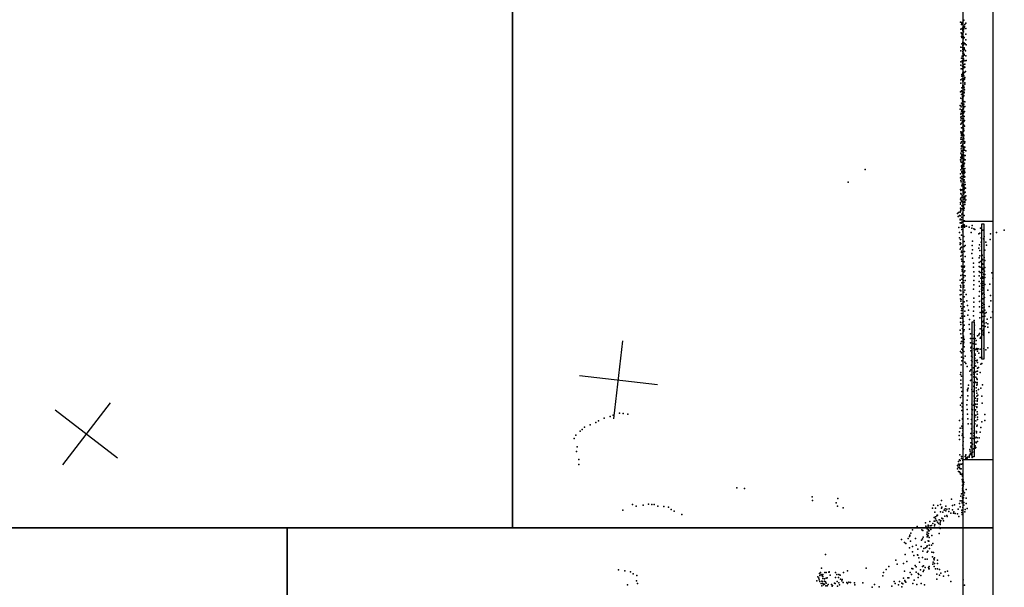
# Model space of a CAD drawing. Header units: millimetres. Extents: x 7160 to 53956, y -61034 to -3815.
# Tile 27 of 36: x 21743 to 26766, y -33502 to -30606. Entities that reach past the tile are written whole.
import ezdxf

# ---------------------------------------------------------------- set-up
doc = ezdxf.new("R2010")
doc.units = ezdxf.units.MM
for name, color, linetype in [('P', 9, 'Continuous'), ('PANOS', 10, 'Continuous'), ('ROOMS', 1, 'Continuous'), ('WALLS', 3, 'Continuous'), ('WINDOWS', 6, 'Continuous')]:
    doc.layers.add(name, color=color, linetype=linetype)

# ---------------------------------------------------------------- blocks, each defined once
blk = doc.blocks.new('5-Sliding_73')
for points in [[(-457.2, 37.4), (72.8, 37.4), (72.8, 24.7), (-457.2, 24.7), (-457.2, 37.4)], [(457.2, -36.9), (-73, -36.9), (-73, -24.2), (457.2, -24.2), (457.2, -36.9)]]:
    blk.add_lwpolyline(points)

msp = doc.modelspace()

# ---------------------------------------------------------------- linework, layer by layer
at = {"layer": 'P'}
for p in [(26543, -30618), (26547, -30630), (26550, -30620), (26550, -30621), (26550, -30625), (26551, -30621), (26552, -30621), (26554, -30627), (26555, -30626), (26557, -30609), (26559, -30608), (26559, -30638), (26563, -30641), (26564, -30630), (26569, -30623), (26545, -30654), (26546, -30672), (26548, -30691), (26549, -30676), (26550, -30652), (26551, -30683), (26553, -30648), (26553, -30677), (26554, -30661), (26554, -30681), (26555, -30658), (26555, -30676), (26556, -30691), (26557, -30658), (26558, -30668), (26559, -30651), (26562, -30646), (26570, -30651), (26570, -30679), (26549, -30728), (26550, -30696), (26554, -30720), (26554, -30737), (26555, -30724), (26555, -30725), (26557, -30733), (26558, -30702), (26559, -30724), (26562, -30697), (26563, -30727), (26566, -30728), (26569, -30708), (26571, -30733), (26545, -30746), (26545, -30764), (26551, -30791), (26552, -30748), (26554, -30750), (26554, -30758), (26554, -30768), (26554, -30791), (26555, -30744), (26555, -30749), (26555, -30777), (26556, -30764), (26556, -30792), (26558, -30777), (26561, -30758), (26561, -30783), (26561, -30784), (26562, -30749), (26562, -30751), (26562, -30787), (26563, -30757), (26568, -30764), (26569, -30790), (26544, -30820), (26544, -30838), (26547, -30801), (26551, -30816), (26553, -30826), (26553, -30842), (26554, -30816), (26554, -30822), (26554, -30825), (26554, -30831), (26555, -30803), (26556, -30813), (26556, -30817), (26557, -30836), (26558, -30806), (26558, -30808), (26564, -30816), (26565, -30833), (26571, -30814), (26546, -30856), (26550, -30885), (26553, -30854), (26553, -30884), (26554, -30855), (26555, -30860), (26555, -30877), (26556, -30884), (26557, -30848), (26557, -30848), (26557, -30873), (26557, -30877), (26557, -30890), (26558, -30888), (26559, -30892), (26560, -30851), (26562, -30846), (26563, -30875), (26565, -30847), (26568, -30870), (26544, -30912), (26544, -30930), (26549, -30894), (26551, -30907), (26554, -30916), (26554, -30940), (26555, -30922), (26555, -30943), (26556, -30914), (26556, -30943), (26557, -30912), (26557, -30913), (26557, -30918), (26557, -30943), (26563, -30905), (26563, -30909), (26564, -30900), (26564, -30927), (26565, -30934), (26542, -30974), (26547, -30988), (26548, -30969), (26549, -30953), (26551, -30974), (26552, -30987), (26553, -30983), (26554, -30973), (26555, -30947), (26555, -30971), (26555, -30974), (26555, -30976), (26556, -30945), (26559, -30944), (26560, -30993), (26561, -30975), (26561, -30979), (26562, -30954), (26563, -30963), (26540, -31043), (26545, -31006), (26548, -31032), (26551, -31042), (26552, -30998), (26552, -31019), (26552, -31038), (26553, -30997), (26553, -31008), (26553, -31012), (26553, -31038), (26554, -31005), (26554, -31016), (26555, -31024), (26557, -30997), (26560, -31023), (26560, -31037), (26564, -31024), (26541, -31062), (26544, -31088), (26546, -31051), (26546, -31082), (26548, -31073), (26549, -31085), (26550, -31065), (26553, -31065), (26553, -31068), (26554, -31045), (26554, -31062), (26555, -31077), (26555, -31093), (26556, -31048), (26557, -31046), (26557, -31082), (26558, -31060), (26560, -31052), (26560, -31077), (26563, -31074), (26565, -31048), (26544, -31107), (26544, -31119), (26545, -31139), (26546, -31100), (26548, -31134), (26549, -31109), (26550, -31109), (26552, -31128), (26552, -31130), (26553, -31123), (26554, -31098), (26555, -31096), (26556, -31110), (26556, -31142), (26557, -31111), (26557, -31126), (26558, -31140), (26560, -31097), (26560, -31125), (26562, -31099), (26563, -31120), (26545, -31177), (26546, -31185), (26547, -31158), (26548, -31190), (26550, -31157), (26551, -31180), (26552, -31157), (26552, -31183), (26553, -31185), (26554, -31152), (26556, -31173), (26556, -31191), (26557, -31159), (26557, -31160), (26557, -31174), (26559, -31169), (26559, -31172), (26560, -31194), (26561, -31147), (26563, -31149), (26545, -31215), (26545, -31235), (26546, -31206), (26547, -31197), (26547, -31229), (26551, -31217), (26552, -31197), (26555, -31218), (26555, -31240), (26556, -31206), (26556, -31225), (26557, -31208), (26559, -31198), (26559, -31226), (26560, -31213), (26563, -31236), (26565, -31229), (26544, -31286), (26546, -31264), (26547, -31255), (26547, -31275), (26547, -31294), (26548, -31249), (26548, -31277), (26550, -31278), (26553, -31245), (26554, -31278), (26554, -31293), (26555, -31273), (26556, -31263), (26557, -31293), (26558, -31259), (26558, -31284), (26559, -31255), (26559, -31262), (26559, -31271), (26563, -31272), (26564, -31256), (26569, -31274), (26542, -31320), (26544, -31331), (26545, -31309), (26545, -31322), (26546, -31308), (26548, -31303), (26548, -31312), (26548, -31314), (26549, -31300), (26549, -31334), (26550, -31333), (26552, -31345), (26555, -31298), (26555, -31309), (26556, -31329), (26557, -31345), (26558, -31325), (26559, -31341), (26560, -31312), (26560, -31323), (26560, -31345), (26561, -31301), (26561, -31321), (26561, -31338), (26561, -31340), (26563, -31337), (26566, -31299), (26567, -31320), (26056, -31370), (26542, -31392), (26545, -31372), (26547, -31351), (26548, -31354), (26549, -31383), (26550, -31362), (26550, -31364), (26550, -31380), (26552, -31389), (26554, -31378), (26554, -31391), (26556, -31366), (26556, -31385), (26558, -31367), (26558, -31382), (26558, -31386), (26559, -31353), (26560, -31369), (26560, -31374), (26561, -31388), (26563, -31379), (26564, -31365), (26564, -31386), (25970, -31435), (26543, -31412), (26545, -31426), (26546, -31432), (26547, -31405), (26549, -31418), (26551, -31445), (26554, -31444), (26558, -31431), (26559, -31426), (26560, -31398), (26560, -31408), (26560, -31426), (26560, -31445), (26562, -31407), (26562, -31409), (26562, -31422), (26562, -31423), (26564, -31408), (26565, -31434), (26542, -31472), (26545, -31477), (26545, -31493), (26546, -31496), (26550, -31454), (26550, -31474), (26554, -31473), (26556, -31451), (26556, -31474), (26557, -31447), (26557, -31483), (26559, -31494), (26560, -31452), (26560, -31455), (26561, -31473), (26561, -31486), (26562, -31467), (26563, -31462), (26564, -31488), (26566, -31446), (26567, -31486), (26568, -31465), (26542, -31522), (26542, -31538), (26545, -31517), (26546, -31526), (26547, -31513), (26549, -31534), (26551, -31505), (26554, -31542), (26556, -31498), (26556, -31519), (26559, -31537), (26560, -31511), (26561, -31522), (26564, -31509), (26564, -31517), (26565, -31506), (26565, -31531), (26565, -31539), (26569, -31504), (26569, -31525), (26527, -31594), (26533, -31590), (26540, -31584), (26541, -31587), (26542, -31567), (26542, -31583), (26543, -31547), (26545, -31573), (26545, -31579), (26545, -31581), (26549, -31555), (26549, -31570), (26552, -31553), (26553, -31592), (26555, -31558), (26557, -31575), (26558, -31552), (26558, -31561), (26560, -31578), (26562, -31568), (26565, -31548), (26531, -31610), (26532, -31610), (26538, -31604), (26540, -31624), (26540, -31642), (26541, -31627), (26542, -31624), (26544, -31606), (26545, -31642), (26546, -31644), (26547, -31626), (26549, -31598), (26550, -31614), (26550, -31638), (26561, -31605), (26561, -31632), (26563, -31632), (26534, -31666), (26538, -31691), (26547, -31664), (26549, -31676), (26550, -31657), (26555, -31688), (26559, -31660), (26561, -31652), (26563, -31664), (26565, -31659), (26573, -31659), (26586, -31664), (26597, -31691), (26600, -31670), (26602, -31655), (26611, -31673), (26615, -31676), (26641, -31695), (26645, -31670), (26657, -31679), (26726, -31691), (26766, -31679), (26538, -31719), (26541, -31744), (26542, -31727), (26545, -31747), (26547, -31705), (26560, -31712), (26561, -31737), (26603, -31736), (26636, -31698), (26648, -31719), (26648, -31741), (26659, -31724), (26663, -31711), (26671, -31741), (26694, -31727), (26695, -31699), (26540, -31776), (26541, -31753), (26544, -31770), (26547, -31767), (26547, -31794), (26548, -31787), (26562, -31763), (26563, -31789), (26566, -31758), (26602, -31757), (26603, -31779), (26636, -31772), (26639, -31755), (26641, -31783), (26649, -31762), (26666, -31781), (26675, -31756), (26544, -31812), (26547, -31828), (26550, -31838), (26551, -31807), (26562, -31841), (26566, -31814), (26600, -31799), (26604, -31823), (26608, -31847), (26638, -31821), (26638, -31845), (26641, -31811), (26645, -31839), (26652, -31803), (26653, -31808), (26653, -31827), (26654, -31831), (26664, -31819), (26667, -31834), (26548, -31864), (26549, -31867), (26551, -31880), (26551, -31888), (26553, -31887), (26560, -31894), (26561, -31868), (26563, -31863), (26565, -31887), (26609, -31869), (26610, -31892), (26637, -31865), (26637, -31891), (26642, -31896), (26643, -31868), (26653, -31895), (26655, -31852), (26655, -31874), (26656, -31853), (26657, -31880), (26665, -31888), (26666, -31870), (26541, -31935), (26545, -31910), (26549, -31929), (26550, -31948), (26552, -31908), (26556, -31937), (26558, -31921), (26559, -31911), (26560, -31946), (26567, -31912), (26567, -31937), (26611, -31936), (26612, -31914), (26637, -31913), (26638, -31942), (26646, -31924), (26654, -31917), (26656, -31925), (26656, -31941), (26659, -31904), (26666, -31905), (26666, -31921), (26702, -31898), (26707, -31925), (26541, -31985), (26542, -31961), (26544, -31989), (26545, -31970), (26559, -31971), (26560, -31962), (26560, -31995), (26564, -31985), (26609, -31980), (26611, -31958), (26639, -31966), (26639, -31992), (26648, -31952), (26649, -31980), (26654, -31962), (26655, -31972), (26655, -31985), (26657, -31952), (26660, -31977), (26667, -31956), (26682, -31985), (26692, -31955), (26541, -32010), (26543, -32030), (26545, -32041), (26546, -32008), (26546, -32033), (26561, -32045), (26562, -32020), (26572, -32007), (26575, -32040), (26610, -32047), (26611, -32026), (26638, -32016), (26639, -32044), (26650, -32036), (26652, -32008), (26653, -32006), (26656, -32030), (26658, -32001), (26663, -32008), (26665, -32023), (26696, -32012), (26697, -32040), (26545, -32069), (26548, -32056), (26548, -32089), (26549, -32080), (26561, -32070), (26564, -32093), (26579, -32064), (26583, -32088), (26609, -32093), (26610, -32071), (26640, -32070), (26653, -32064), (26654, -32075), (26654, -32092), (26655, -32052), (26662, -32059), (26664, -32059), (26664, -32073), (26666, -32088), (26689, -32069), (26706, -32096), (26542, -32149), (26543, -32129), (26548, -32104), (26549, -32119), (26551, -32128), (26558, -32146), (26563, -32119), (26580, -32113), (26588, -32136), (26609, -32116), (26613, -32141), (26641, -32126), (26642, -32100), (26653, -32120), (26654, -32120), (26656, -32099), (26656, -32145), (26657, -32148), (26661, -32138), (26666, -32104), (26667, -32119), (26673, -32100), (26679, -32133), (26698, -32125), (26541, -32189), (26545, -32160), (26553, -32150), (26553, -32181), (26556, -32172), (26557, -32196), (26561, -32164), (26562, -32188), (26587, -32161), (26588, -32184), (26614, -32165), (26614, -32189), (26642, -32183), (26654, -32193), (26657, -32168), (26660, -32184), (26661, -32190), (26662, -32185), (26663, -32154), (26668, -32171), (26673, -32152), (26682, -32158), (26682, -32174), (26544, -32209), (26547, -32247), (26548, -32228), (26555, -32205), (26556, -32245), (26557, -32220), (26558, -32228), (26559, -32235), (26561, -32237), (26593, -32208), (26593, -32232), (26609, -32233), (26613, -32211), (26613, -32249), (26618, -32232), (26623, -32242), (26629, -32218), (26636, -32213), (26640, -32207), (26642, -32231), (26647, -32225), (26650, -32232), (26658, -32210), (26659, -32216), (26660, -32201), (26687, -32202), (26542, -32298), (26544, -32258), (26549, -32287), (26555, -32293), (26556, -32269), (26558, -32259), (26560, -32251), (26560, -32299), (26561, -32275), (26594, -32255), (26596, -32280), (26596, -32296), (26598, -32273), (26606, -32258), (26611, -32284), (26612, -32291), (26613, -32261), (26614, -32250), (26615, -32290), (26617, -32286), (26620, -32262), (26623, -32288), (26626, -32284), (26629, -32286), (26630, -32297), (26633, -32285), (26642, -32286), (26661, -32284), (26671, -32290), (26682, -32280), (26548, -32306), (26548, -32327), (26550, -32346), (26558, -32333), (26566, -32322), (26598, -32345), (26599, -32322), (26600, -32310), (26601, -32303), (26602, -32327), (26615, -32310), (26615, -32312), (26615, -32333), (26617, -32344), (26618, -32318), (26624, -32346), (26627, -32342), (26636, -32307), (26643, -32330), (26652, -32327), (26546, -32366), (26565, -32353), (26569, -32360), (26576, -32375), (26590, -32399), (26595, -32392), (26598, -32369), (26602, -32351), (26609, -32382), (26613, -32381), (26613, -32399), (26615, -32358), (26615, -32370), (26621, -32373), (26629, -32399), (26630, -32355), (26630, -32383), (26634, -32381), (26647, -32364), (26651, -32359), (26542, -32416), (26544, -32444), (26545, -32406), (26547, -32425), (26594, -32446), (26597, -32417), (26598, -32443), (26610, -32406), (26611, -32414), (26611, -32427), (26613, -32431), (26614, -32429), (26615, -32406), (26621, -32429), (26622, -32401), (26626, -32437), (26627, -32414), (26628, -32441), (26643, -32406), (26545, -32464), (26546, -32483), (26578, -32500), (26579, -32492), (26582, -32485), (26584, -32470), (26600, -32493), (26610, -32457), (26610, -32476), (26611, -32478), (26612, -32453), (26613, -32495), (26616, -32454), (26621, -32457), (26622, -32484), (26624, -32500), (26626, -32471), (26627, -32456), (26628, -32465), (26634, -32492), (26646, -32485), (26654, -32469), (26542, -32533), (26549, -32503), (26550, -32523), (26576, -32547), (26580, -32524), (26608, -32502), (26612, -32526), (26613, -32503), (26613, -32525), (26615, -32550), (26619, -32537), (26625, -32512), (26625, -32527), (26627, -32549), (26629, -32540), (26631, -32521), (26651, -32527), (26542, -32572), (26550, -32562), (26550, -32600), (26551, -32581), (26575, -32571), (26577, -32595), (26600, -32593), (26601, -32568), (26604, -32597), (26609, -32573), (26613, -32552), (26615, -32578), (26615, -32600), (26619, -32568), (26619, -32596), (26625, -32581), (26626, -32585), (26627, -32552), (26627, -32567), (26653, -32562), (24724, -32639), (24756, -32630), (24770, -32624), (24802, -32614), (24822, -32615), (24845, -32618), (26538, -32650), (26552, -32644), (26553, -32640), (26554, -32620), (26579, -32619), (26580, -32642), (26599, -32645), (26601, -32619), (26602, -32621), (26614, -32603), (26614, -32628), (26615, -32634), (26620, -32624), (26628, -32606), (26629, -32646), (26630, -32619), (26630, -32633), (26666, -32650), (26667, -32620), (24613, -32696), (24624, -32685), (24653, -32673), (24682, -32660), (24696, -32653), (26540, -32689), (26549, -32679), (26551, -32690), (26554, -32667), (26581, -32667), (26597, -32668), (26598, -32693), (26612, -32688), (26613, -32679), (26614, -32653), (26615, -32668), (26620, -32652), (26626, -32679), (26627, -32674), (26647, -32686), (26651, -32658), (24572, -32742), (24580, -32726), (24602, -32705), (26536, -32728), (26537, -32708), (26538, -32747), (26551, -32728), (26552, -32718), (26555, -32704), (26558, -32738), (26594, -32741), (26595, -32717), (26601, -32749), (26609, -32743), (26610, -32729), (26611, -32715), (26613, -32704), (26614, -32703), (26615, -32741), (26622, -32735), (26624, -32707), (26624, -32713), (26627, -32739), (26638, -32739), (26642, -32711), (24586, -32785), (26555, -32776), (26556, -32757), (26557, -32796), (26590, -32798), (26595, -32781), (26596, -32765), (26597, -32789), (26602, -32802), (26604, -32771), (26608, -32796), (26615, -32784), (26618, -32780), (26618, -32791), (26621, -32761), (26621, -32788), (26622, -32763), (26623, -32765), (26629, -32757), (24584, -32808), (24595, -32850), (26537, -32851), (26539, -32825), (26547, -32835), (26547, -32845), (26552, -32847), (26556, -32852), (26566, -32835), (26568, -32832), (26569, -32844), (26570, -32825), (26571, -32841), (26576, -32842), (26579, -32838), (26586, -32834), (26586, -32837), (26589, -32828), (26591, -32807), (26594, -32817), (26594, -32822), (26598, -32826), (26600, -32815), (26602, -32839), (26604, -32812), (26613, -32810), (24595, -32876), (26527, -32881), (26528, -32897), (26530, -32888), (26532, -32874), (26532, -32875), (26533, -32860), (26537, -32882), (26537, -32893), (26539, -32874), (26540, -32874), (26541, -32855), (26541, -32897), (26546, -32898), (26548, -32873), (26552, -32871), (26555, -32855), (26532, -32911), (26538, -32913), (26540, -32917), (26542, -32925), (26543, -32919), (26550, -32927), (26551, -32952), (26552, -32922), (26552, -32929), (26552, -32935), (25401, -32995), (25441, -32997), (26552, -32954), (26552, -32999), (26553, -32955), (26553, -32964), (26553, -32981), (26553, -32982), (26554, -32992), (26554, -33003), (26555, -32953), (26556, -32953), (26556, -32974), (26556, -32986), (26557, -32978), (26558, -32963), (26559, -32967), (26571, -33002), (25786, -33040), (25917, -33049), (26497, -33052), (26544, -33037), (26548, -33024), (26552, -33009), (26552, -33046), (26553, -33009), (26555, -33019), (26555, -33037), (26555, -33037), (26555, -33050), (26557, -33011), (26558, -33046), (26559, -33031), (26563, -33020), (26572, -33047), (24869, -33080), (24887, -33087), (24923, -33082), (24950, -33077), (24968, -33080), (24980, -33080), (24999, -33088), (25029, -33090), (25052, -33093), (25788, -33058), (25908, -33071), (25915, -33088), (25944, -33097), (26400, -33098), (26404, -33083), (26415, -33098), (26427, -33084), (26441, -33080), (26445, -33058), (26445, -33098), (26447, -33093), (26465, -33101), (26468, -33087), (26472, -33103), (26485, -33102), (26502, -33085), (26512, -33081), (26530, -33103), (26537, -33074), (26540, -33091), (26541, -33061), (26549, -33060), (26551, -33070), (26553, -33064), (26555, -33094), (26559, -33082), (26560, -33069), (26572, -33075), (26576, -33099), (24819, -33109), (25067, -33104), (25082, -33113), (25120, -33131), (26409, -33146), (26411, -33118), (26415, -33142), (26415, -33152), (26421, -33137), (26424, -33133), (26426, -33133), (26441, -33117), (26447, -33149), (26452, -33118), (26453, -33152), (26460, -33109), (26463, -33139), (26468, -33111), (26472, -33136), (26475, -33141), (26483, -33115), (26494, -33123), (26501, -33107), (26507, -33124), (26509, -33116), (26516, -33125), (26527, -33127), (26534, -33140), (26549, -33109), (26549, -33120), (26551, -33131), (26564, -33116), (26566, -33105), (26321, -33192), (26364, -33173), (26365, -33190), (26371, -33197), (26373, -33204), (26377, -33185), (26378, -33190), (26386, -33166), (26388, -33188), (26394, -33186), (26402, -33176), (26409, -33165), (26410, -33188), (26412, -33165), (26412, -33182), (26420, -33161), (26426, -33169), (26427, -33198), (26430, -33176), (26434, -33157), (26434, -33196), (26439, -33173), (26439, -33181), (26439, -33201), (26441, -33165), (26443, -33161), (26455, -33162), (26275, -33252), (26282, -33243), (26284, -33235), (26284, -33239), (26289, -33225), (26297, -33208), (26313, -33253), (26346, -33208), (26348, -33254), (26351, -33212), (26352, -33246), (26371, -33231), (26373, -33220), (26373, -33245), (26374, -33236), (26378, -33239), (26379, -33214), (26379, -33228), (26380, -33209), (26382, -33247), (26383, -33213), (26391, -33206), (26396, -33238), (26434, -33227), (26241, -33257), (26257, -33273), (26263, -33279), (26283, -33300), (26288, -33266), (26298, -33294), (26316, -33286), (26341, -33293), (26343, -33262), (26355, -33304), (26363, -33272), (26364, -33301), (26371, -33296), (26372, -33290), (26377, -33264), (26380, -33267), (26381, -33266), (26383, -33286), (26384, -33304), (26394, -33286), (26401, -33278), (25853, -33335), (26261, -33334), (26298, -33321), (26304, -33340), (26323, -33336), (26324, -33308), (26324, -33337), (26330, -33351), (26348, -33350), (26351, -33317), (26372, -33322), (26376, -33317), (26396, -33323), (26399, -33346), (26404, -33324), (26410, -33352), (25834, -33404), (26062, -33404), (26177, -33395), (26213, -33364), (26219, -33384), (26251, -33381), (26268, -33370), (26311, -33391), (26316, -33397), (26334, -33374), (26348, -33395), (26354, -33393), (26362, -33359), (26362, -33400), (26372, -33358), (26380, -33401), (26382, -33395), (26402, -33383), (26403, -33374), (26407, -33357), (26408, -33396), (26409, -33361), (26410, -33380), (26426, -33364), (26426, -33381), (24798, -33413), (24830, -33417), (24859, -33422), (24873, -33433), (24891, -33441), (25814, -33448), (25820, -33455), (25824, -33432), (25825, -33442), (25828, -33427), (25831, -33436), (25836, -33443), (25840, -33437), (25840, -33447), (25851, -33427), (25857, -33427), (25858, -33455), (25863, -33454), (25870, -33424), (25872, -33422), (25872, -33424), (25877, -33439), (25904, -33426), (25904, -33451), (25911, -33436), (25920, -33452), (25921, -33437), (25929, -33440), (25945, -33427), (25966, -33417), (26147, -33444), (26150, -33427), (26164, -33411), (26251, -33455), (26256, -33419), (26274, -33453), (26275, -33454), (26279, -33454), (26286, -33427), (26293, -33436), (26294, -33406), (26299, -33408), (26316, -33425), (26327, -33432), (26327, -33451), (26330, -33436), (26339, -33412), (26340, -33441), (26352, -33421), (26356, -33414), (26381, -33407), (26382, -33408), (26415, -33408), (26422, -33435), (26426, -33408), (26435, -33411), (26435, -33440), (26443, -33429), (26455, -33445), (26465, -33423), (26476, -33419), (26482, -33441), (24843, -33490), (24889, -33469), (24894, -33482), (25809, -33469), (25822, -33463), (25825, -33473), (25831, -33483), (25835, -33471), (25835, -33494), (25838, -33473), (25840, -33456), (25840, -33483), (25844, -33490), (25845, -33485), (25848, -33459), (25849, -33471), (25849, -33485), (25853, -33474), (25855, -33494), (25858, -33480), (25862, -33495), (25868, -33488), (25884, -33487), (25887, -33496), (25890, -33493), (25900, -33481), (25903, -33483), (25913, -33472), (25915, -33496), (25922, -33479), (25926, -33489), (25930, -33460), (25937, -33469), (25938, -33462), (25944, -33478), (25962, -33477), (25966, -33482), (25973, -33476), (25982, -33477), (26001, -33479), (26004, -33490), (26045, -33479), (26092, -33501), (26103, -33487), (26127, -33499), (26192, -33496), (26204, -33473), (26210, -33482), (26226, -33489), (26232, -33472), (26243, -33481), (26243, -33500), (26249, -33484), (26259, -33467), (26261, -33473), (26264, -33475), (26300, -33483), (26306, -33466), (26319, -33487), (26342, -33482), (26359, -33489), (26422, -33461), (26493, -33473), (26556, -33464), (26563, -33491)]:
    msp.add_point(p, dxfattribs=at)
at = {"layer": 'PANOS'}
for points in [[(24774.6, -32642.3), (24820, -32244.9)], [(24598.6, -32420.9), (24996, -32466.3)], [(21924.2, -32596.3), (22241.2, -32840.3)], [(22204.7, -32559.9), (21960.7, -32876.8)]]:
    msp.add_lwpolyline(points, dxfattribs=at)
at = {"layer": 'ROOMS'}
for points in [[(24257, -27863.8), (23685.5, -27863.8), (20783.5, -27863.8), (20783.5, -29343.3), (19945.3, -29343.3), (19945.3, -30708.6), (20262.8, -30708.6), (20262.8, -31203.9), (20783.5, -31203.9), (20783.5, -32181.8), (20783.5, -33197.8), (21602.7, -33197.8), (23107.7, -33197.8), (24257, -33197.8), (24257, -27863.8)], [(26555.7, -27863.8), (24257, -27863.8), (24257, -33197.8), (26555.7, -33197.8), (26555.7, -27863.8)], [(21742.4, -38614.3), (22917.2, -38614.3), (22917.2, -34232.8), (23107.7, -34232.8), (23107.7, -33197.8), (21602.7, -33197.8), (21602.7, -34232.8), (21602.7, -35928.3), (21602.7, -36087.1), (21551.9, -36087.1), (21551.9, -35928.3), (20682, -35928.3), (20682, -35985.4), (19748.5, -35985.4), (19748.5, -36937.9), (20726.4, -36937.9), (21742.4, -36937.9), (21742.4, -37699.9), (21742.4, -38614.3)], [(24257, -33197.8), (23107.7, -33197.8), (23107.7, -34232.8), (23107.7, -38614.3), (23755.3, -38614.3), (24063, -38614.3), (25583.9, -38614.3), (26555.7, -38614.3), (26555.7, -33756.6), (24898.3, -33756.6), (24898.3, -34429.7), (24784, -34429.7), (24784, -33642.3), (26555.7, -33642.3), (26555.7, -33197.8), (24257, -33197.8)]]:
    msp.add_lwpolyline(points, close=True, dxfattribs=at)
at = {"layer": 'WALLS'}
for points in [[(26555.7, -33197.8), (26555.7, -27863.8), (26644.6, -27800.3), (26708.1, -27711.4), (26708.1, -33197.8), (26644.6, -33197.8), (26555.7, -33197.8)], [(26555.7, -33642.3), (26555.7, -33197.8), (26644.6, -33197.8), (26708.1, -33197.8), (26708.1, -33699.4), (26644.6, -33699.4), (26555.7, -33642.3)]]:
    msp.add_lwpolyline(points, dxfattribs=at)
at = {"layer": 'WINDOWS'}
msp.add_lwpolyline([(26555.7, -32851.9), (26555.7, -31632.7), (26708.1, -31632.7), (26708.1, -32851.9), (26555.7, -32851.9)], dxfattribs=at)

# ---------------------------------------------------------------- block references
at = {"layer": 'WINDOWS', "xscale": 1.3, "yscale": 0.8, "rotation": 90}
msp.add_blockref('5-Sliding_73', (26631.9, -32242.3), dxfattribs=at)

doc.saveas('drawing.dxf')
